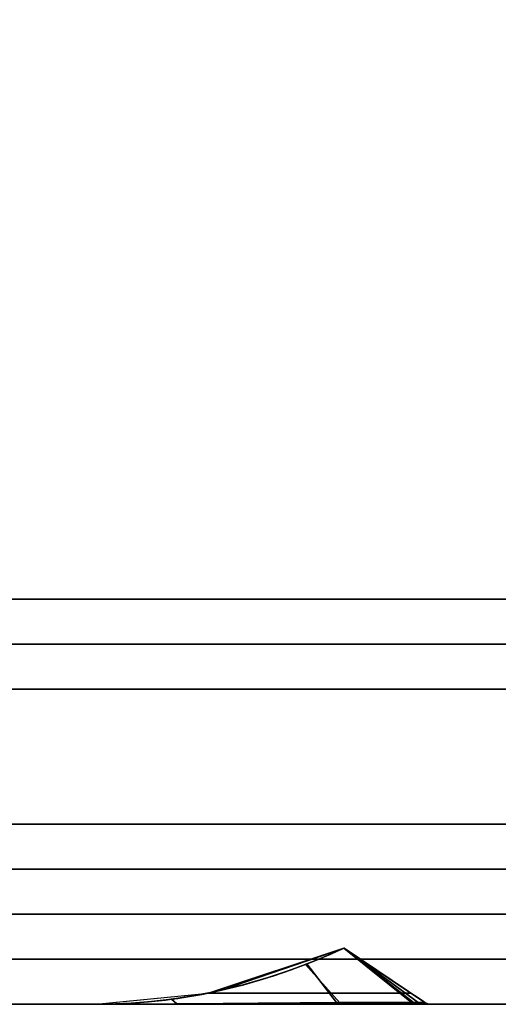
# Model space of a CAD drawing. Header units: centimetres. Extents: x -18 to 18, y -18 to 18.
# Tile 5 of 45: x -13.5 to -9.2, y -18 to -9.2. Entities that reach past the tile are written whole.
import ezdxf

# ---------------------------------------------------------------- set-up
doc = ezdxf.new("R2010")
doc.units = ezdxf.units.CM
doc.layers.get('0').update_dxf_attribs({"true_color": 0x5890e1})

msp = doc.modelspace()

# ---------------------------------------------------------------- linework, layer by layer
at = {"color": 183, "true_color": 0x8c58e1}
for points in [[(17.6, 17.6, 0), (17.6, -17.6, 0), (-17.6, -17.6, 0), (-17.6, 17.6, 0)], [(-17.6, 17.6, 0), (-17.6, -17.6, 0), (17.6, -17.6, 0), (17.6, 17.6, 0)], [(-16.4, 16.4, 0), (16.4, 16.4, 0), (16.4, -16.4, 0), (-16.4, -16.4, 0)], [(-14.4, -14.4, 0), (-14.4, 14.4, 0), (14.4, 14.4, 0), (14.4, -14.4, 0)], [(14.4, -14.8, 0), (-14.4, -14.8, 0), (-14.4, -14.7923, 0), (-14.4, -14.7695, 0), (-14.4, -14.7325, 0), (-14.4, -14.6828, 0), (-14.4, -14.6222, 0), (-14.4, -14.553, 0), (-14.4, -14.478, 0), (-14.4, -14.4, 0), (14.4, -14.4, 0), (14.4, -14.478, 0), (14.4, -14.553, 0), (14.4, -14.6222, 0), (14.4, -14.6828, 0), (14.4, -14.7325, 0), (14.4, -14.7695, 0), (14.4, -14.7923, 0)], [(14.4, -14.8674, 0), (14.4, -14.9172, 0), (14.4, -14.9778, 0), (14.4, -15.0469, 0), (14.4, -15.122, 0), (14.4, -15.2, 0), (-14.4, -15.2, 0), (-14.4, -15.122, 0), (-14.4, -15.0469, 0), (-14.4, -14.9778, 0), (-14.4, -14.9172, 0), (-14.4, -14.8674, 0), (-14.4, -14.8304, 0), (-14.4, -14.8077, 0), (-14.4, -14.8, 0), (14.4, -14.8, 0), (14.4, -14.8077, 0), (14.4, -14.8304, 0)], [(16.4, -16.7923, 0), (16.4, -16.8, 0), (-16.4, -16.8, 0), (-16.4, -16.7923, 0), (-16.4, -16.7695, 0), (-16.4, -16.7325, 0), (-16.4, -16.6828, 0), (-16.4, -16.6222, 0), (-16.4, -16.553, 0), (-16.4, -16.478, 0), (-16.4, -16.4, 0), (16.4, -16.4, 0), (16.4, -16.478, 0), (16.4, -16.553, 0), (16.4, -16.6222, 0), (16.4, -16.6828, 0), (16.4, -16.7325, 0), (16.4, -16.7695, 0)], [(16.4, -16.8304, 0), (16.4, -16.8674, 0), (16.4, -16.9172, 0), (16.4, -16.9778, 0), (16.4, -17.0469, 0), (16.4, -17.122, 0), (16.4, -17.2, 0), (-16.4, -17.2, 0), (-16.4, -17.122, 0), (-16.4, -17.0469, 0), (-16.4, -16.9778, 0), (-16.4, -16.9172, 0), (-16.4, -16.8674, 0), (-16.4, -16.8304, 0), (-16.4, -16.8077, 0), (-16.4, -16.8, 0), (16.4, -16.8, 0), (16.4, -16.8077, 0)], [(-12.7896, -18, 0), (-12.7901, -17.9999, 0), (-12.7905, -17.9999, 0), (-12.7905, -18, 0), (-11.7913, -17.9, 0), (-10.5873, -17.4999, 0), (-10.5873, -17.4998, 0), (-10.5873, -17.4998, 0), (-10.6064, -17.5089, 0), (-10.6488, -17.5284, 0), (-10.7043, -17.5532, 0), (-10.769, -17.581, 0), (-10.8392, -17.61, 0), (-10.9166, -17.6409, 0), (-11.0565, -17.6936, 0), (-11.2118, -17.7469, 0), (-11.4839, -17.8277, 0), (-11.7745, -17.8965, 0), (-12.0628, -17.9472, 0), (-12.3249, -17.9785, 0), (-12.4734, -17.99, 0), (-12.6165, -17.997, 0), (-12.6814, -17.9988, 0), (-12.736, -17.9996, 0), (-12.7753, -18, 0)], [(-12.7899, -18, 0), (-12.7903, -18, 0), (-12.7905, -18, 0), (-12.7903, -18, 0), (-11.791, -17.9, 0), (-10.5871, -17.4999, 0), (-10.5871, -17.4999, 0), (-10.5871, -17.4999, 0), (-10.5871, -17.4999, 0), (-10.5871, -17.4999, 0), (-10.588, -17.5003, 0), (-10.6007, -17.5064, 0), (-10.6359, -17.5227, 0), (-10.6865, -17.5455, 0), (-10.7481, -17.5723, 0), (-10.8172, -17.6012, 0), (-10.89, -17.6306, 0), (-10.9303, -17.6464, 0), (-11.0931, -17.7067, 0), (-11.2775, -17.768, 0), (-11.4784, -17.8263, 0), (-11.6887, -17.8781, 0), (-11.8503, -17.9116, 0), (-12.0125, -17.9397, 0), (-12.12, -17.9553, 0), (-12.1721, -17.962, 0), (-12.3312, -17.9791, 0), (-12.4775, -17.9904, 0), (-12.5563, -17.9947, 0), (-12.6255, -17.9974, 0), (-12.6875, -17.999, 0), (-12.7388, -17.9997, 0), (-12.7746, -18, 0), (-12.7871, -18, 0)], [(-12.7898, -18, 0), (-12.79, -18, 0), (-12.79, -18, 0), (-12.79, -18, 0), (-11.7907, -17.9, 0), (-11.6744, -17.875, 0), (-10.5868, -17.4999, 0), (-10.5868, -17.4999, 0), (-10.5868, -17.4999, 0), (-10.5868, -17.4999, 0), (-10.5868, -17.4999, 0), (-10.5877, -17.5003, 0), (-10.6004, -17.5064, 0), (-10.6356, -17.5227, 0), (-10.6862, -17.5455, 0), (-10.7478, -17.5723, 0), (-10.8169, -17.6012, 0), (-10.8897, -17.6306, 0), (-10.93, -17.6464, 0), (-11.0928, -17.7067, 0), (-11.2773, -17.768, 0), (-11.4781, -17.8263, 0), (-11.6884, -17.8781, 0), (-11.85, -17.9116, 0), (-12.1197, -17.9553, 0), (-12.1719, -17.962, 0), (-12.331, -17.9791, 0), (-12.4772, -17.9904, 0), (-12.556, -17.9947, 0), (-12.6252, -17.9974, 0), (-12.6872, -17.999, 0), (-12.7385, -17.9997, 0), (-12.7743, -18, 0), (-12.7868, -18, 0)], [(-12.7868, -18, 0), (-12.79, -18, 0), (-12.79, -18, 0), (-12.79, -18, 0), (-11.7907, -17.9, 0), (-11.6744, -17.875, 0), (-10.5868, -17.4999, 0), (-10.5868, -17.4999, 0), (-10.5868, -17.4999, 0), (-10.5868, -17.4999, 0), (-10.5868, -17.4999, 0), (-10.5877, -17.5003, 0), (-10.6004, -17.5064, 0), (-10.6356, -17.5227, 0), (-10.6862, -17.5455, 0), (-10.7478, -17.5723, 0), (-10.8169, -17.6012, 0), (-10.8897, -17.6306, 0), (-10.93, -17.6464, 0), (-11.0928, -17.7067, 0), (-11.2773, -17.768, 0), (-11.4781, -17.8263, 0), (-11.6884, -17.8781, 0), (-11.85, -17.9116, 0), (-12.1197, -17.9553, 0), (-12.1719, -17.962, 0), (-12.331, -17.9791, 0), (-12.4772, -17.9904, 0), (-12.556, -17.9947, 0), (-12.6252, -17.9974, 0), (-12.6872, -17.999, 0), (-12.7385, -17.9997, 0), (-12.7743, -18, 0)], [(-12.7895, -18, 0), (-12.79, -18, 0), (-12.79, -18, 0), (-12.79, -18, 0), (-11.7907, -17.9, 0), (-11.6744, -17.875, 0), (-10.5868, -17.4999, 0), (-10.5868, -17.4999, 0), (-10.5868, -17.4999, 0), (-10.5868, -17.4999, 0), (-10.5868, -17.4999, 0), (-10.5877, -17.5003, 0), (-10.6004, -17.5064, 0), (-10.6356, -17.5227, 0), (-10.6862, -17.5455, 0), (-10.7478, -17.5723, 0), (-10.8169, -17.6012, 0), (-10.8897, -17.6306, 0), (-10.93, -17.6464, 0), (-11.0928, -17.7067, 0), (-11.2773, -17.768, 0), (-11.4781, -17.8263, 0), (-11.6884, -17.8781, 0), (-11.85, -17.9116, 0), (-12.1197, -17.9553, 0), (-12.1719, -17.962, 0), (-12.331, -17.9791, 0), (-12.4772, -17.9904, 0), (-12.556, -17.9947, 0), (-12.6252, -17.9974, 0), (-12.6872, -17.999, 0), (-12.7385, -17.9997, 0), (-12.7743, -18, 0), (-12.7868, -18, 0)], [(-12.7897, -18, 0), (-12.79, -18, 0), (-12.79, -18, 0), (-12.79, -18, 0), (-11.7907, -17.9, 0), (-11.6744, -17.875, 0), (-10.5868, -17.4999, 0), (-10.5868, -17.4999, 0), (-10.5868, -17.4999, 0), (-10.5868, -17.4999, 0), (-10.5868, -17.4999, 0), (-10.5877, -17.5003, 0), (-10.6004, -17.5064, 0), (-10.6356, -17.5227, 0), (-10.6862, -17.5455, 0), (-10.7478, -17.5723, 0), (-10.8169, -17.6012, 0), (-10.8897, -17.6306, 0), (-10.93, -17.6464, 0), (-11.0928, -17.7067, 0), (-11.2773, -17.768, 0), (-11.4781, -17.8263, 0), (-11.6884, -17.8781, 0), (-11.85, -17.9116, 0), (-12.1197, -17.9553, 0), (-12.1719, -17.962, 0), (-12.331, -17.9791, 0), (-12.4772, -17.9904, 0), (-12.556, -17.9947, 0), (-12.6252, -17.9974, 0), (-12.6872, -17.999, 0), (-12.7385, -17.9997, 0), (-12.7744, -18, 0), (-12.7868, -18, 0)], [(-9.993, -17.9, 0), (-10.5873, -17.4999, 0), (-11.7913, -17.9, 0)], [(-9.993, -17.9, 0), (-10.5871, -17.4999, 0), (-11.791, -17.9, 0)], [(-9.9927, -17.9, 0), (-10.5868, -17.4999, 0), (-11.7907, -17.9, 0)], [(-9.9927, -17.9, 0), (-10.5868, -17.4999, 0), (-11.7907, -17.9, 0)], [(-9.9927, -17.9, 0), (-10.5868, -17.4999, 0), (-11.7907, -17.9, 0)], [(-9.9927, -17.9, 0), (-10.5868, -17.4999, 0), (-11.7907, -17.9, 0)], [(-10.9303, -17.6464, 0), (-10.89, -17.6306, 0), (-10.8172, -17.6012, 0), (-10.7481, -17.5723, 0), (-10.6865, -17.5455, 0), (-10.6359, -17.5227, 0), (-10.6007, -17.5064, 0), (-10.5879, -17.5003, 0), (-9.9699, -17.9844, 0), (-10.0825, -17.984, 0), (-10.2322, -17.9841, 0), (-10.4146, -17.9847, 0), (-10.6243, -17.9858, 0)], [(-10.93, -17.6464, 0), (-10.8897, -17.6306, 0), (-10.8169, -17.6012, 0), (-10.7478, -17.5723, 0), (-10.6862, -17.5455, 0), (-10.6356, -17.5227, 0), (-10.6004, -17.5064, 0), (-10.5876, -17.5003, 0), (-9.9696, -17.9844, 0), (-10.0822, -17.984, 0), (-10.2319, -17.9841, 0), (-10.4143, -17.9847, 0), (-10.624, -17.9858, 0)], [(-10.93, -17.6464, 0), (-10.8897, -17.6306, 0), (-10.8169, -17.6012, 0), (-10.7478, -17.5723, 0), (-10.6862, -17.5455, 0), (-10.6356, -17.5227, 0), (-10.6004, -17.5064, 0), (-10.5876, -17.5003, 0), (-9.9696, -17.9844, 0), (-10.0822, -17.984, 0), (-10.2319, -17.9841, 0), (-10.4143, -17.9847, 0), (-10.624, -17.9858, 0)], [(-10.93, -17.6464, 0), (-10.8897, -17.6306, 0), (-10.8169, -17.6012, 0), (-10.7478, -17.5723, 0), (-10.6862, -17.5455, 0), (-10.6356, -17.5227, 0), (-10.6004, -17.5064, 0), (-10.5876, -17.5003, 0), (-9.9696, -17.9844, 0), (-10.0822, -17.984, 0), (-10.2319, -17.9841, 0), (-10.4143, -17.9847, 0), (-10.624, -17.9858, 0)], [(-10.93, -17.6464, 0), (-10.8897, -17.6306, 0), (-10.8169, -17.6012, 0), (-10.7478, -17.5723, 0), (-10.6862, -17.5455, 0), (-10.6356, -17.5227, 0), (-10.6004, -17.5064, 0), (-10.5876, -17.5003, 0), (-9.9696, -17.9844, 0), (-10.0822, -17.984, 0), (-10.2319, -17.9841, 0), (-10.4143, -17.9847, 0), (-10.624, -17.9858, 0)], [(-10.8392, -17.61, 0), (-10.7811, -17.586, 0), (-10.769, -17.581, 0), (-10.7043, -17.5532, 0), (-10.6488, -17.5284, 0), (-10.6064, -17.5089, 0), (-10.5873, -17.4998, 0), (-9.9876, -17.9846, 0), (-10.1063, -17.9838, 0), (-10.2599, -17.9836, 0), (-10.4445, -17.9839, 0), (-10.6548, -17.9847, 0), (-10.9166, -17.6409, 0)], [(-10.5879, -17.5003, 0), (-10.5871, -17.4999, 0), (-10.5871, -17.4999, 0), (-9.9286, -17.9847, 0), (-9.9699, -17.9844, 0)], [(-10.5876, -17.5003, 0), (-10.5868, -17.4999, 0), (-10.5868, -17.4999, 0), (-9.9284, -17.9847, 0), (-9.9696, -17.9844, 0)], [(-10.5876, -17.5003, 0), (-10.5868, -17.4999, 0), (-10.5868, -17.4999, 0), (-9.9284, -17.9847, 0), (-9.9696, -17.9844, 0)], [(-10.5876, -17.5003, 0), (-10.5868, -17.4999, 0), (-10.5868, -17.4999, 0), (-9.9284, -17.9847, 0), (-9.9696, -17.9844, 0)], [(-10.5876, -17.5003, 0), (-10.5868, -17.4999, 0), (-10.5868, -17.4999, 0), (-9.9284, -17.9847, 0), (-9.9696, -17.9844, 0)], [(-10.5873, -17.4998, 0), (-10.5873, -17.4999, 0), (-9.993, -17.9, 0), (-9.928, -17.9438, 0), (-9.8974, -17.9644, 0), (-9.8698, -17.983, 0), (-9.8697, -17.9829, 0)], [(-9.9876, -17.9846, 0), (-10.5873, -17.4998, 0), (-10.5873, -17.4998, 0), (-10.5873, -17.4998, 0), (-9.8697, -17.9829, 0), (-9.8968, -17.985, 0)], [(-10.5871, -17.4999, 0), (-10.5871, -17.4999, 0), (-9.993, -17.9, 0), (-9.9232, -17.947, 0), (-9.8932, -17.9672, 0), (-9.8698, -17.9829, 0), (-9.8698, -17.983, 0)], [(-9.8698, -17.983, 0), (-9.8699, -17.9835, 0), (-10.5871, -17.4999, 0), (-10.5871, -17.4999, 0)], [(-9.8699, -17.9835, 0), (-9.9286, -17.9847, 0), (-10.5871, -17.4999, 0), (-10.5871, -17.4999, 0)], [(-10.5868, -17.4999, 0), (-10.5868, -17.4999, 0), (-9.9927, -17.9, 0), (-9.9229, -17.947, 0), (-9.8929, -17.9672, 0), (-9.8695, -17.9829, 0), (-9.8696, -17.983, 0)], [(-9.8696, -17.983, 0), (-9.8696, -17.9835, 0), (-10.5868, -17.4999, 0), (-10.5868, -17.4999, 0)], [(-9.8696, -17.9835, 0), (-9.9284, -17.9847, 0), (-10.5868, -17.4999, 0), (-10.5868, -17.4999, 0)], [(-10.5868, -17.4999, 0), (-10.5868, -17.4999, 0), (-9.9927, -17.9, 0), (-9.9229, -17.947, 0), (-9.8929, -17.9672, 0), (-9.8695, -17.9829, 0), (-9.8696, -17.983, 0)], [(-9.8696, -17.983, 0), (-9.8696, -17.9835, 0), (-10.5868, -17.4999, 0), (-10.5868, -17.4999, 0)], [(-9.8696, -17.9835, 0), (-9.9284, -17.9847, 0), (-10.5868, -17.4999, 0), (-10.5868, -17.4999, 0)], [(-10.5868, -17.4999, 0), (-10.5868, -17.4999, 0), (-9.9927, -17.9, 0), (-9.9229, -17.947, 0), (-9.8929, -17.9672, 0), (-9.8695, -17.9829, 0), (-9.8696, -17.983, 0)], [(-9.8696, -17.983, 0), (-9.8696, -17.9835, 0), (-10.5868, -17.4999, 0), (-10.5868, -17.4999, 0)], [(-9.8696, -17.9835, 0), (-9.9284, -17.9847, 0), (-10.5868, -17.4999, 0), (-10.5868, -17.4999, 0)], [(-10.5868, -17.4999, 0), (-10.5868, -17.4999, 0), (-9.9927, -17.9, 0), (-9.9229, -17.947, 0), (-9.8929, -17.9672, 0), (-9.8695, -17.9829, 0), (-9.8696, -17.983, 0)], [(-9.8696, -17.983, 0), (-9.8696, -17.9835, 0), (-10.5868, -17.4999, 0), (-10.5868, -17.4999, 0)], [(-9.8696, -17.9835, 0), (-9.9284, -17.9847, 0), (-10.5868, -17.4999, 0), (-10.5868, -17.4999, 0)], [(17.6, -17.9923, 0), (17.6, -18, 0), (-17.6, -18, 0), (-17.6, -17.9923, 0), (-17.6, -17.9695, 0), (-17.6, -17.9325, 0), (-17.6, -17.8828, 0), (-17.6, -17.8222, 0), (-17.6, -17.753, 0), (-17.6, -17.678, 0), (-17.6, -17.6, 0), (17.6, -17.6, 0), (17.6, -17.678, 0), (17.6, -17.753, 0), (17.6, -17.8222, 0), (17.6, -17.8828, 0), (17.6, -17.9325, 0), (17.6, -17.9695, 0)], [(-17.6, -18, 0), (17.6, -18, 0), (17.6, -17.9923, 0), (17.6, -17.9695, 0), (17.6, -17.9325, 0), (17.6, -17.8828, 0), (17.6, -17.8222, 0), (17.6, -17.753, 0), (17.6, -17.678, 0), (17.6, -17.6, 0), (-17.6, -17.6, 0), (-17.6, -17.678, 0), (-17.6, -17.753, 0), (-17.6, -17.8222, 0), (-17.6, -17.8828, 0), (-17.6, -17.9325, 0), (-17.6, -17.9695, 0), (-17.6, -17.9923, 0)], [(-12.7896, -18, 0), (-12.7896, -18, 0), (-12.7753, -18, 0), (-12.7433, -17.9997, 0), (-12.736, -17.9996, 0), (-12.6814, -17.9988, 0), (-12.6165, -17.997, 0), (-12.4734, -17.99, 0), (-12.3249, -17.9784, 0), (-12.0628, -17.9472, 0), (-11.7745, -17.8965, 0), (-11.4839, -17.8277, 0), (-11.2118, -17.7469, 0), (-11.0565, -17.6935, 0), (-10.9166, -17.6409, 0), (-10.6548, -17.9847, 0), (-10.9759, -17.9866, 0), (-11.3169, -17.9892, 0), (-11.6595, -17.9923, 0), (-11.9846, -17.9953, 0), (-12.2739, -17.9978, 0), (-12.5115, -17.9993, 0), (-12.6818, -17.9999, 0), (-12.7732, -18, 0), (-12.7894, -18, 0)], [(-11.8503, -17.9116, 0), (-11.8503, -17.9115, 0), (-11.6887, -17.8782, 0), (-11.6887, -17.8781, 0), (-11.4784, -17.8263, 0), (-11.2775, -17.768, 0), (-11.0931, -17.7067, 0), (-10.9303, -17.6464, 0), (-10.6243, -17.9858, 0), (-10.9746, -17.9881, 0), (-11.3489, -17.9912, 0), (-11.7229, -17.9945, 0), (-12.0721, -17.9973, 0), (-12.12, -17.9553, 0), (-12.0125, -17.9397, 0)], [(-11.85, -17.9116, 0), (-11.85, -17.9115, 0), (-11.6884, -17.8782, 0), (-11.6884, -17.8781, 0), (-11.4781, -17.8263, 0), (-11.2773, -17.768, 0), (-11.0928, -17.7067, 0), (-10.93, -17.6464, 0), (-10.624, -17.9858, 0), (-10.9743, -17.9881, 0), (-11.3486, -17.9912, 0), (-11.7227, -17.9945, 0), (-12.0718, -17.9973, 0), (-12.1197, -17.9553, 0)], [(-11.85, -17.9116, 0), (-11.85, -17.9115, 0), (-11.6884, -17.8782, 0), (-11.6884, -17.8781, 0), (-11.4781, -17.8263, 0), (-11.2773, -17.768, 0), (-11.0928, -17.7067, 0), (-10.93, -17.6464, 0), (-10.624, -17.9858, 0), (-10.9743, -17.9881, 0), (-11.3486, -17.9912, 0), (-11.7227, -17.9945, 0), (-12.0718, -17.9973, 0), (-12.1197, -17.9553, 0)], [(-11.85, -17.9116, 0), (-11.85, -17.9115, 0), (-11.6884, -17.8782, 0), (-11.6884, -17.8781, 0), (-11.4781, -17.8263, 0), (-11.2773, -17.768, 0), (-11.0928, -17.7067, 0), (-10.93, -17.6464, 0), (-10.624, -17.9858, 0), (-10.9743, -17.9881, 0), (-11.3486, -17.9912, 0), (-11.7227, -17.9945, 0), (-12.0718, -17.9973, 0), (-12.1197, -17.9553, 0)], [(-11.85, -17.9116, 0), (-11.85, -17.9115, 0), (-11.6884, -17.8782, 0), (-11.6884, -17.8781, 0), (-11.4781, -17.8263, 0), (-11.2773, -17.768, 0), (-11.0928, -17.7067, 0), (-10.93, -17.6464, 0), (-10.624, -17.9858, 0), (-10.9743, -17.9881, 0), (-11.3486, -17.9912, 0), (-11.7227, -17.9945, 0), (-12.0718, -17.9973, 0), (-12.1197, -17.9553, 0)], [(-12.665, -17.9985, 0), (-12.7905, -18, 0), (-9.814, -18, 0), (-9.8432, -17.9956, 0), (-9.8698, -17.983, 0), (-9.8974, -17.9644, 0), (-9.928, -17.9438, 0), (-9.9602, -17.9221, 0), (-9.993, -17.9, 0), (-11.7913, -17.9, 0), (-11.8535, -17.9122, 0), (-11.9156, -17.9236, 0), (-12.0402, -17.9439, 0), (-12.1649, -17.9611, 0), (-12.2896, -17.9752, 0), (-12.4145, -17.986, 0), (-12.5396, -17.9938, 0)], [(-12.6664, -17.9985, 0), (-12.7903, -18, 0), (-9.8141, -18, 0), (-9.8427, -17.9958, 0), (-9.8698, -17.9829, 0), (-9.8932, -17.9672, 0), (-9.9232, -17.947, 0), (-9.9576, -17.9238, 0), (-9.993, -17.9, 0), (-11.791, -17.9, 0), (-11.8532, -17.9122, 0), (-11.9154, -17.9236, 0), (-12.0401, -17.944, 0), (-12.1651, -17.9612, 0), (-12.2902, -17.9753, 0), (-12.4155, -17.9862, 0), (-12.5409, -17.9939, 0)], [(-12.6661, -17.9985, 0), (-12.79, -18, 0), (-9.8138, -18, 0), (-9.8424, -17.9958, 0), (-9.8695, -17.9829, 0), (-9.8929, -17.9672, 0), (-9.9229, -17.947, 0), (-9.9573, -17.9238, 0), (-9.9927, -17.9, 0), (-11.7907, -17.9, 0), (-11.8529, -17.9122, 0), (-11.9152, -17.9236, 0), (-12.0399, -17.944, 0), (-12.1649, -17.9612, 0), (-12.29, -17.9753, 0), (-12.4152, -17.9862, 0), (-12.5406, -17.9939, 0)], [(-12.6661, -17.9985, 0), (-12.79, -18, 0), (-9.8138, -18, 0), (-9.8424, -17.9958, 0), (-9.8695, -17.9829, 0), (-9.8929, -17.9672, 0), (-9.9229, -17.947, 0), (-9.9573, -17.9238, 0), (-9.9927, -17.9, 0), (-11.7907, -17.9, 0), (-11.8529, -17.9122, 0), (-11.9152, -17.9236, 0), (-12.0399, -17.944, 0), (-12.1649, -17.9612, 0), (-12.29, -17.9753, 0), (-12.4152, -17.9862, 0), (-12.5406, -17.9939, 0)], [(-12.6661, -17.9985, 0), (-12.79, -18, 0), (-9.8138, -18, 0), (-9.8424, -17.9958, 0), (-9.8695, -17.9829, 0), (-9.8929, -17.9672, 0), (-9.9229, -17.947, 0), (-9.9573, -17.9238, 0), (-9.9927, -17.9, 0), (-11.7907, -17.9, 0), (-11.8529, -17.9122, 0), (-11.9152, -17.9236, 0), (-12.0399, -17.944, 0), (-12.1649, -17.9612, 0), (-12.29, -17.9753, 0), (-12.4152, -17.9862, 0), (-12.5406, -17.9939, 0)], [(-12.6661, -17.9985, 0), (-12.79, -18, 0), (-9.8138, -18, 0), (-9.8424, -17.9958, 0), (-9.8695, -17.9829, 0), (-9.8929, -17.9672, 0), (-9.9229, -17.947, 0), (-9.9573, -17.9238, 0), (-9.9927, -17.9, 0), (-11.7907, -17.9, 0), (-11.8529, -17.9122, 0), (-11.9152, -17.9236, 0), (-12.0399, -17.944, 0), (-12.1649, -17.9612, 0), (-12.29, -17.9753, 0), (-12.4152, -17.9862, 0), (-12.5406, -17.9939, 0)], [(-17.6, -18, 0), (17.6, -18, 0), (17.6, -18, 0), (-17.6, -18, 0)], [(-12.7903, -18, 0), (-12.7905, -18, 0), (-12.7908, -18, 0), (-12.7909, -18, 0), (-12.7894, -18, 0), (-12.7822, -18, 0), (-12.7686, -18, 0), (-12.7684, -18, 0), (-12.7902, -18, 0), (-12.7903, -18, 0)], [(-9.7862, -18, 0), (-9.7855, -18, 0), (-9.7853, -18, 0), (-9.7834, -18, 0), (-9.7836, -18, 0), (-9.7835, -18, 0), (-9.7816, -18, 0), (-9.7825, -18, 0), (-9.7834, -18, 0), (-12.7702, -18, 0), (-12.7878, -18, 0), (-12.7903, -18, 0), (-12.7905, -18, 0), (-12.7903, -18, 0), (-12.7903, -18, 0), (-12.7902, -18, 0), (-12.7834, -18, 0), (-12.7684, -18, 0), (-12.7687, -18, 0), (-12.7674, -18, 0), (-12.7673, -18, 0), (-12.7518, -18, 0), (-12.7494, -18, 0), (-12.7194, -18, 0), (-12.6793, -18, 0), (-12.5837, -18, 0), (-12.5839, -18, 0), (-12.467, -18, 0), (-12.3719, -18, 0), (-12.3723, -18, 0), (-12.324, -18, 0), (-12.3238, -18, 0), (-12.2837, -18, 0), (-12.2141, -18, 0), (-12.155, -18, 0), (-12.1549, -18, 0), (-12.1433, -18, 0), (-12.142, -18, 0), (-12.0849, -18, 0), (-12.085, -18, 0), (-11.8418, -18, 0), (-11.8418, -18, 0), (-11.6773, -18, 0), (-11.2126, -18, 0), (-10.919, -18, 0), (-10.7553, -18, 0), (-10.6533, -18, 0), (-10.5758, -18, 0), (-10.2753, -18, 0), (-10.0521, -18, 0), (-10.0112, -18, 0), (-9.9682, -18, 0), (-9.8794, -18, 0), (-9.8558, -18, 0), (-9.8039, -18, 0), (-9.7883, -18, 0)], [(-9.814, -18, 0), (-12.7905, -18, 0), (-12.7905, -18, 0), (-12.7901, -18, 0), (-12.7897, -18, 0), (-12.7897, -18, 0), (-12.7894, -18, 0), (-12.7732, -18, 0), (-12.7741, -18, 0), (-12.6865, -18, 0), (-12.5211, -18, 0), (-12.2879, -18, 0), (-11.9987, -18, 0), (-11.6689, -18, 0), (-11.3174, -18, 0), (-10.9645, -18, 0), (-10.6307, -18, 0), (-10.2198, -18, 0), (-10.0606, -18, 0), (-9.9385, -18, 0), (-9.9384, -18, 0), (-9.8451, -18, 0), (-9.8139, -18, 0)], [(-12.767, -18, 0), (-12.7684, -18, 0), (-12.7834, -18, 0), (-12.7902, -18, 0), (-12.7902, -18, 0), (-12.7903, -18, 0), (-12.7903, -18, 0), (-12.7871, -18, 0), (-12.7746, -18, 0), (-12.7388, -17.9997, 0), (-12.6875, -17.999, 0), (-12.6255, -17.9974, 0), (-12.5563, -17.9947, 0), (-12.4775, -17.9904, 0), (-12.4546, -17.9994, 0), (-12.5643, -17.9998, 0), (-12.6539, -17.9999, 0), (-12.7219, -18, 0)], [(-12.7812, -18, 0), (-12.7772, -18, 0), (-12.7702, -18, 0), (-12.7702, -18, 0), (-9.7834, -18, 0), (-9.7825, -18, 0), (-9.7816, -18, 0), (-9.7835, -18, 0), (-9.7836, -18, 0), (-9.7834, -18, 0), (-9.7853, -18, 0), (-9.7855, -18, 0), (-9.7862, -18, 0), (-9.7883, -18, 0), (-9.8039, -18, 0), (-9.8558, -18, 0), (-9.8794, -18, 0), (-9.9682, -18, 0), (-10.0112, -18, 0), (-10.0521, -18, 0), (-10.2753, -18, 0), (-10.5758, -18, 0), (-10.6533, -18, 0), (-10.7553, -18, 0), (-10.919, -18, 0), (-11.2126, -18, 0), (-11.6773, -18, 0), (-11.8418, -18, 0), (-11.8418, -18, 0), (-12.085, -18, 0), (-12.0849, -18, 0), (-12.142, -18, 0), (-12.1433, -18, 0), (-12.1549, -18, 0), (-12.155, -18, 0), (-12.2141, -18, 0), (-12.2837, -18, 0), (-12.278, -18, 0), (-12.0844, -18, 0), (-11.7325, -18, 0), (-11.3502, -18, 0), (-10.9638, -18, 0), (-10.6, -18, 0), (-10.3816, -18, 0), (-10.1917, -18, 0), (-10.0362, -18, 0), (-9.9199, -18, 0), (-9.8777, -18, 0), (-9.8149, -18, 0), (-9.814, -18, 0), (-9.814, -18, 0), (-12.7903, -18, 0), (-12.7878, -18, 0), (-12.7853, -18, 0), (-12.7842, -18, 0), (-12.7829, -18, 0)], [(-12.79, -18, 0), (-12.79, -18, 0), (-12.7868, -18, 0), (-12.7743, -18, 0), (-12.7385, -17.9997, 0), (-12.6872, -17.999, 0), (-12.6252, -17.9974, 0), (-12.6123, -17.997, 0), (-12.556, -17.9947, 0), (-12.4772, -17.9904, 0), (-12.4544, -17.9994, 0), (-12.5639, -17.9998, 0), (-12.6535, -17.9999, 0), (-12.7215, -18, 0), (-12.7666, -18, 0), (-12.79, -18, 0), (-12.79, -18, 0)], [(-12.556, -17.9947, 0), (-12.4772, -17.9904, 0), (-12.4544, -17.9994, 0), (-12.5639, -17.9998, 0), (-12.6535, -17.9999, 0), (-12.7215, -18, 0), (-12.7666, -18, 0), (-12.79, -18, 0), (-12.79, -18, 0), (-12.79, -18, 0), (-12.7868, -18, 0), (-12.7743, -18, 0), (-12.7385, -17.9997, 0), (-12.6872, -17.999, 0), (-12.6252, -17.9974, 0), (-12.6123, -17.997, 0)], [(-12.556, -17.9947, 0), (-12.4772, -17.9904, 0), (-12.4544, -17.9994, 0), (-12.565, -17.9998, 0), (-12.6552, -17.9999, 0), (-12.7233, -18, 0), (-12.7681, -18, 0), (-12.79, -18, 0), (-12.79, -18, 0), (-12.7897, -18, 0), (-12.7868, -18, 0), (-12.7744, -18, 0), (-12.7385, -17.9997, 0), (-12.6872, -17.999, 0), (-12.6252, -17.9974, 0)], [(-9.8137, -18, 0), (-9.8137, -18, 0), (-12.79, -18, 0), (-12.79, -18, 0), (-12.79, -18, 0), (-12.79, -18, 0), (-12.7667, -18, 0), (-12.7668, -18, 0), (-12.657, -18, 0), (-12.4627, -18, 0), (-12.0841, -18, 0), (-11.7322, -18, 0), (-11.3499, -18, 0), (-10.9635, -18, 0), (-10.5997, -18, 0), (-10.3813, -18, 0), (-10.1914, -18, 0), (-10.0359, -18, 0), (-9.9196, -18, 0), (-9.8774, -18, 0), (-9.8146, -18, 0)], [(-9.8137, -18, 0), (-9.8137, -18, 0), (-12.79, -18, 0), (-12.79, -18, 0), (-12.79, -18, 0), (-12.79, -18, 0), (-12.79, -18, 0), (-12.7667, -18, 0), (-12.7668, -18, 0), (-12.657, -18, 0), (-12.4627, -18, 0), (-12.0841, -18, 0), (-11.7322, -18, 0), (-11.3499, -18, 0), (-10.9635, -18, 0), (-10.5997, -18, 0), (-10.3813, -18, 0), (-10.1914, -18, 0), (-10.0359, -18, 0), (-9.9196, -18, 0), (-9.8774, -18, 0), (-9.8146, -18, 0)], [(-12.79, -18, 0), (-12.7898, -18, 0), (-12.79, -18, 0), (-12.7667, -18, 0), (-12.7668, -18, 0), (-12.657, -18, 0), (-12.4627, -18, 0), (-12.0841, -18, 0), (-11.7322, -18, 0), (-11.3499, -18, 0), (-10.9635, -18, 0), (-10.5997, -18, 0), (-10.3813, -18, 0), (-10.1914, -18, 0), (-10.0359, -18, 0), (-9.9196, -18, 0), (-9.8774, -18, 0), (-9.8146, -18, 0), (-9.8137, -18, 0), (-9.8137, -18, 0), (-12.79, -18, 0), (-12.79, -18, 0)], [(-12.79, -18, 0), (-12.79, -18, 0), (-12.79, -18, 0), (-12.79, -18, 0), (-12.7681, -18, 0), (-12.6587, -18, 0), (-12.4627, -18, 0), (-12.0841, -18, 0), (-11.7322, -18, 0), (-11.3499, -18, 0), (-10.9635, -18, 0), (-10.5997, -18, 0), (-10.3813, -18, 0), (-10.1914, -18, 0), (-10.0359, -18, 0), (-9.9196, -18, 0), (-9.8774, -18, 0), (-9.8146, -18, 0), (-9.8137, -18, 0), (-9.8137, -18, 0)], [(-12.7899, -18, 0), (-12.7899, -18, 0), (-12.7868, -18, 0), (-12.7743, -18, 0), (-12.7385, -17.9997, 0), (-12.6872, -17.999, 0), (-12.6252, -17.9974, 0), (-12.556, -17.9947, 0), (-12.4772, -17.9904, 0), (-12.4544, -17.9994, 0), (-12.5639, -17.9998, 0), (-12.6535, -17.9999, 0), (-12.7215, -18, 0), (-12.7666, -18, 0)], [(-10.6432, -17.9961, 0), (-10.6307, -18, 0), (-10.9645, -18, 0), (-11.3174, -18, 0), (-11.6689, -18, 0), (-11.9987, -18, 0), (-12.2879, -18, 0), (-12.5211, -18, 0), (-12.6865, -18, 0), (-12.7741, -18, 0), (-12.7732, -18, 0), (-12.6818, -17.9999, 0), (-12.5115, -17.9993, 0), (-12.2739, -17.9978, 0), (-11.9846, -17.9953, 0), (-11.6595, -17.9923, 0), (-11.3169, -17.9892, 0), (-10.9759, -17.9866, 0), (-10.6548, -17.9847, 0)], [(-12.7681, -18, 0), (-12.768, -18, 0), (-12.6552, -17.9999, 0), (-12.4544, -17.9994, 0), (-12.4627, -18, 0), (-12.6587, -18, 0), (-12.725, -18, 0), (-12.7681, -18, 0), (-12.7681, -18, 0), (-12.7681, -18, 0)], [(-12.7518, -18, 0), (-12.7673, -18, 0), (-12.7673, -18, 0), (-12.6574, -18, 0), (-12.6793, -18, 0), (-12.7194, -18, 0), (-12.7494, -18, 0)], [(-12.7668, -18, 0), (-12.7665, -18, 0), (-12.6535, -17.9999, 0), (-12.4544, -17.9994, 0), (-12.4627, -18, 0), (-12.657, -18, 0)], [(-12.7668, -18, 0), (-12.7665, -18, 0), (-12.6535, -17.9999, 0), (-12.4544, -17.9994, 0), (-12.4627, -18, 0), (-12.657, -18, 0)], [(-12.6587, -18, 0), (-12.7668, -18, 0), (-12.7665, -18, 0), (-12.6535, -17.9999, 0), (-12.4544, -17.9994, 0), (-12.4627, -18, 0)], [(-12.7319, -18, 0), (-12.7319, -18, 0), (-12.7312, -18, 0), (-12.6187, -17.9999, 0), (-12.4546, -17.9994, 0), (-12.463, -18, 0), (-12.6231, -18, 0), (-12.6843, -18, 0), (-12.7098, -18, 0), (-12.7213, -18, 0), (-12.7267, -18, 0), (-12.7294, -18, 0), (-12.7307, -18, 0), (-12.7313, -18, 0), (-12.7316, -18, 0), (-12.7318, -18, 0), (-12.7319, -18, 0), (-12.7319, -18, 0), (-12.7319, -18, 0), (-12.7319, -18, 0), (-12.7319, -18, 0)], [(-12.324, -18, 0), (-12.3723, -18, 0), (-12.3722, -18, 0), (-12.3721, -18, 0), (-12.372, -18, 0), (-12.372, -18, 0), (-12.372, -18, 0), (-12.3719, -18, 0), (-12.3719, -18, 0), (-12.3719, -18, 0), (-12.3719, -18, 0), (-12.3719, -18, 0), (-12.467, -18, 0), (-12.5839, -18, 0), (-12.5837, -18, 0), (-12.6793, -18, 0), (-12.367, -18, 0), (-12.278, -18, 0), (-12.2837, -18, 0), (-12.3238, -18, 0)], [(-12.467, -18, 0), (-12.6574, -18, 0), (-12.463, -18, 0)], [(-12.4546, -17.9994, 0), (-12.4775, -17.9904, 0), (-12.3312, -17.9791, 0), (-12.1721, -17.962, 0), (-12.12, -17.9552, 0), (-12.0721, -17.9973, 0), (-12.2772, -17.9986, 0)], [(-12.4543, -17.9994, 0), (-12.4772, -17.9904, 0), (-12.331, -17.9791, 0), (-12.1718, -17.962, 0), (-12.1719, -17.962, 0), (-12.1197, -17.9553, 0), (-12.0718, -17.9973, 0), (-12.2769, -17.9986, 0)], [(-12.4543, -17.9994, 0), (-12.4772, -17.9904, 0), (-12.331, -17.9791, 0), (-12.1718, -17.962, 0), (-12.1719, -17.962, 0), (-12.1197, -17.9553, 0), (-12.0718, -17.9973, 0), (-12.2769, -17.9986, 0)], [(-12.4543, -17.9994, 0), (-12.4772, -17.9904, 0), (-12.331, -17.9791, 0), (-12.1718, -17.962, 0), (-12.1719, -17.962, 0), (-12.1197, -17.9553, 0), (-12.0718, -17.9973, 0), (-12.2769, -17.9986, 0)], [(-12.4544, -17.9994, 0), (-12.4772, -17.9904, 0), (-12.331, -17.9791, 0), (-12.1718, -17.962, 0), (-12.1719, -17.962, 0), (-12.1197, -17.9553, 0), (-12.0718, -17.9973, 0), (-12.2769, -17.9986, 0)], [(-12.0841, -18, 0), (-12.4627, -18, 0), (-12.4544, -17.9994, 0), (-12.0718, -17.9973, 0)], [(-12.0841, -18, 0), (-12.4627, -18, 0), (-12.4544, -17.9994, 0), (-12.0718, -17.9973, 0)], [(-12.0841, -18, 0), (-12.4627, -18, 0), (-12.4544, -17.9994, 0), (-12.0718, -17.9973, 0)], [(-12.0841, -18, 0), (-12.4627, -18, 0), (-12.4544, -17.9994, 0), (-12.0718, -17.9973, 0)], [(-12.0721, -17.9973, 0), (-12.0828, -18, 0), (-12.278, -18, 0), (-12.367, -18, 0), (-12.4588, -17.9999, 0)], [(-10.6126, -17.9964, 0), (-10.6, -18, 0), (-10.9638, -18, 0), (-11.3502, -18, 0), (-11.7325, -18, 0), (-12.0844, -18, 0), (-12.0721, -17.9973, 0), (-11.7229, -17.9945, 0), (-11.3489, -17.9912, 0), (-10.9746, -17.9881, 0), (-10.6243, -17.9858, 0)], [(-10.6123, -17.9964, 0), (-10.5997, -18, 0), (-10.9635, -18, 0), (-11.3499, -18, 0), (-11.7322, -18, 0), (-12.0841, -18, 0), (-12.0718, -17.9973, 0), (-11.7227, -17.9945, 0), (-11.3486, -17.9912, 0), (-10.9743, -17.9881, 0), (-10.624, -17.9858, 0)], [(-10.6123, -17.9964, 0), (-10.5997, -18, 0), (-10.9635, -18, 0), (-11.3499, -18, 0), (-11.7322, -18, 0), (-12.0841, -18, 0), (-12.0718, -17.9973, 0), (-11.7227, -17.9945, 0), (-11.3486, -17.9912, 0), (-10.9743, -17.9881, 0), (-10.624, -17.9858, 0)], [(-10.6123, -17.9964, 0), (-10.5997, -18, 0), (-10.9635, -18, 0), (-11.3499, -18, 0), (-11.7322, -18, 0), (-12.0841, -18, 0), (-12.0718, -17.9973, 0), (-11.7227, -17.9945, 0), (-11.3486, -17.9912, 0), (-10.9743, -17.9881, 0), (-10.624, -17.9858, 0)], [(-10.6123, -17.9964, 0), (-10.5997, -18, 0), (-10.9635, -18, 0), (-11.3499, -18, 0), (-11.7322, -18, 0), (-12.0841, -18, 0), (-12.0718, -17.9973, 0), (-11.7227, -17.9945, 0), (-11.3486, -17.9912, 0), (-10.9743, -17.9881, 0), (-10.624, -17.9858, 0)], [(-10.6432, -17.9961, 0), (-10.6548, -17.9847, 0), (-10.2599, -17.9836, 0), (-9.9876, -17.9846, 0), (-9.964, -17.9961, 0), (-9.9385, -18, 0), (-10.0606, -18, 0), (-10.2198, -18, 0), (-10.6307, -18, 0)], [(-10.6126, -17.9964, 0), (-10.6243, -17.9858, 0), (-10.2322, -17.9841, 0), (-10.0825, -17.984, 0), (-9.9699, -17.9844, 0), (-9.946, -17.996, 0), (-9.9199, -18, 0), (-10.0362, -18, 0), (-10.1917, -18, 0), (-10.3816, -18, 0), (-10.6, -18, 0)], [(-10.0822, -17.984, 0), (-9.9696, -17.9844, 0), (-9.9457, -17.996, 0), (-9.9196, -18, 0), (-10.0359, -18, 0), (-10.1914, -18, 0), (-10.3813, -18, 0), (-10.5997, -18, 0), (-10.6123, -17.9964, 0), (-10.624, -17.9858, 0), (-10.2319, -17.9841, 0)], [(-10.0822, -17.984, 0), (-9.9696, -17.9844, 0), (-9.9457, -17.996, 0), (-9.9196, -18, 0), (-10.0359, -18, 0), (-10.1914, -18, 0), (-10.3813, -18, 0), (-10.5997, -18, 0), (-10.6123, -17.9964, 0), (-10.624, -17.9858, 0), (-10.2319, -17.9841, 0)], [(-10.6123, -17.9964, 0), (-10.624, -17.9858, 0), (-10.2319, -17.9841, 0), (-10.0822, -17.984, 0), (-9.9696, -17.9844, 0), (-9.9457, -17.996, 0), (-9.9196, -18, 0), (-10.0359, -18, 0), (-10.1914, -18, 0), (-10.3813, -18, 0), (-10.5997, -18, 0)], [(-10.6123, -17.9964, 0), (-10.624, -17.9858, 0), (-10.2319, -17.9841, 0), (-10.0822, -17.984, 0), (-9.9696, -17.9844, 0), (-9.9457, -17.996, 0), (-9.9196, -18, 0), (-10.0359, -18, 0), (-10.1914, -18, 0), (-10.3813, -18, 0), (-10.5997, -18, 0)], [(-9.964, -17.9961, 0), (-9.9876, -17.9846, 0), (-9.8968, -17.985, 0), (-9.8697, -17.9829, 0), (-9.8431, -17.9956, 0), (-9.8139, -18, 0), (-9.8451, -18, 0), (-9.9384, -18, 0)], [(-9.9699, -17.9844, 0), (-9.9286, -17.9847, 0), (-9.9042, -17.9961, 0), (-9.8777, -18, 0), (-9.9199, -18, 0), (-9.946, -17.996, 0)], [(-9.8774, -18, 0), (-9.9196, -18, 0), (-9.9457, -17.996, 0), (-9.9696, -17.9844, 0), (-9.9284, -17.9847, 0), (-9.9039, -17.9961, 0)], [(-9.8774, -18, 0), (-9.9196, -18, 0), (-9.9457, -17.996, 0), (-9.9696, -17.9844, 0), (-9.9284, -17.9847, 0), (-9.9039, -17.9961, 0)], [(-9.8774, -18, 0), (-9.9196, -18, 0), (-9.9457, -17.996, 0), (-9.9696, -17.9844, 0), (-9.9284, -17.9847, 0), (-9.9039, -17.9961, 0)], [(-9.8774, -18, 0), (-9.9196, -18, 0), (-9.9457, -17.996, 0), (-9.9696, -17.9844, 0), (-9.9284, -17.9847, 0), (-9.9039, -17.9961, 0)], [(-9.8149, -18, 0), (-9.8777, -18, 0), (-9.9042, -17.9961, 0), (-9.9286, -17.9847, 0), (-9.8699, -17.9835, 0), (-9.8436, -17.9958, 0)], [(-9.8433, -17.9958, 0), (-9.8146, -18, 0), (-9.8774, -18, 0), (-9.9039, -17.9961, 0), (-9.9284, -17.9847, 0), (-9.8696, -17.9835, 0)], [(-9.8433, -17.9958, 0), (-9.8146, -18, 0), (-9.8774, -18, 0), (-9.9039, -17.9961, 0), (-9.9284, -17.9847, 0), (-9.8696, -17.9835, 0)], [(-9.8433, -17.9958, 0), (-9.8146, -18, 0), (-9.8774, -18, 0), (-9.9039, -17.9961, 0), (-9.9284, -17.9847, 0), (-9.8696, -17.9835, 0)], [(-9.8433, -17.9958, 0), (-9.8146, -18, 0), (-9.8774, -18, 0), (-9.9039, -17.9961, 0), (-9.9284, -17.9847, 0), (-9.8696, -17.9835, 0)], [(-9.814, -18, 0), (-9.8149, -18, 0), (-9.8436, -17.9958, 0), (-9.8699, -17.9835, 0), (-9.8698, -17.983, 0), (-9.8432, -17.9956, 0)], [(-9.8432, -17.9956, 0), (-9.8698, -17.983, 0), (-9.8698, -17.9829, 0), (-9.8427, -17.9958, 0), (-9.8142, -18, 0), (-9.814, -18, 0), (-9.814, -18, 0)], [(-9.8431, -17.9956, 0), (-9.8697, -17.9829, 0), (-9.8698, -17.983, 0), (-9.8432, -17.9956, 0), (-9.814, -18, 0), (-9.8139, -18, 0)], [(-9.8429, -17.9956, 0), (-9.8696, -17.983, 0), (-9.8695, -17.9829, 0), (-9.8424, -17.9958, 0), (-9.814, -18, 0), (-9.8137, -18, 0), (-9.8137, -18, 0)], [(-9.8429, -17.9956, 0), (-9.8696, -17.983, 0), (-9.8695, -17.9829, 0), (-9.8424, -17.9958, 0), (-9.814, -18, 0), (-9.8137, -18, 0), (-9.8137, -18, 0)], [(-9.8429, -17.9956, 0), (-9.8696, -17.983, 0), (-9.8695, -17.9829, 0), (-9.8424, -17.9958, 0), (-9.814, -18, 0), (-9.8137, -18, 0), (-9.8137, -18, 0)], [(-9.8429, -17.9956, 0), (-9.8696, -17.983, 0), (-9.8695, -17.9829, 0), (-9.8424, -17.9958, 0), (-9.814, -18, 0), (-9.8137, -18, 0), (-9.8137, -18, 0)], [(-9.8137, -18, 0), (-9.8146, -18, 0), (-9.8433, -17.9958, 0), (-9.8696, -17.9835, 0), (-9.8696, -17.983, 0), (-9.8429, -17.9956, 0)], [(-9.8137, -18, 0), (-9.8146, -18, 0), (-9.8433, -17.9958, 0), (-9.8696, -17.9835, 0), (-9.8696, -17.983, 0), (-9.8429, -17.9956, 0)], [(-9.8137, -18, 0), (-9.8146, -18, 0), (-9.8433, -17.9958, 0), (-9.8696, -17.9835, 0), (-9.8696, -17.983, 0), (-9.8429, -17.9956, 0)], [(-9.8137, -18, 0), (-9.8146, -18, 0), (-9.8433, -17.9958, 0), (-9.8696, -17.9835, 0), (-9.8696, -17.983, 0), (-9.8429, -17.9956, 0)]]:
    msp.add_polyline3d(points, close=True, dxfattribs=at)
for points in [[(16.4, 17.2, 0), (-16.4, 17.2, 0), (-16.6616, 17.156, 0), (-16.7897, 17.0987, 0), (-16.9075, 17.0184, 0), (-17.0092, 16.9185, 0), (-17.0904, 16.8041, 0), (-17.1846, 16.5561, 0), (-17.2, 16.4, 0), (-17.2, -16.4, 0), (-17.1846, -16.5561, 0), (-17.1391, -16.7061, 0), (-17.0443, -16.8741, 0), (-16.9075, -17.0184, 0), (-16.7393, -17.1245, 0), (-16.556, -17.1846, 0), (-16.4, -17.2, 0), (16.4, -17.2, 0)], [(14.4, 15.2, 0), (-14.4, 15.2, 0), (-14.5455, 15.1866, 0), (-14.6944, 15.1438, 0), (-14.8377, 15.0696, 0), (-14.9657, 14.9657, 0), (-15.0696, 14.8378, 0), (-15.1438, 14.6945, 0), (-15.1866, 14.5456, 0), (-15.2, 14.4, 0), (-15.2, -14.4, 0), (-15.1849, -14.5546, 0), (-15.1391, -14.7061, 0), (-15.0643, -14.8457, 0), (-14.9657, -14.9657, 0), (-14.8457, -15.0643, 0), (-14.7061, -15.1391, 0), (-14.5545, -15.1849, 0), (-14.4, -15.2, 0), (14.4, -15.2, 0)]]:
    msp.add_polyline3d(points, dxfattribs=at)

doc.saveas('drawing.dxf')
